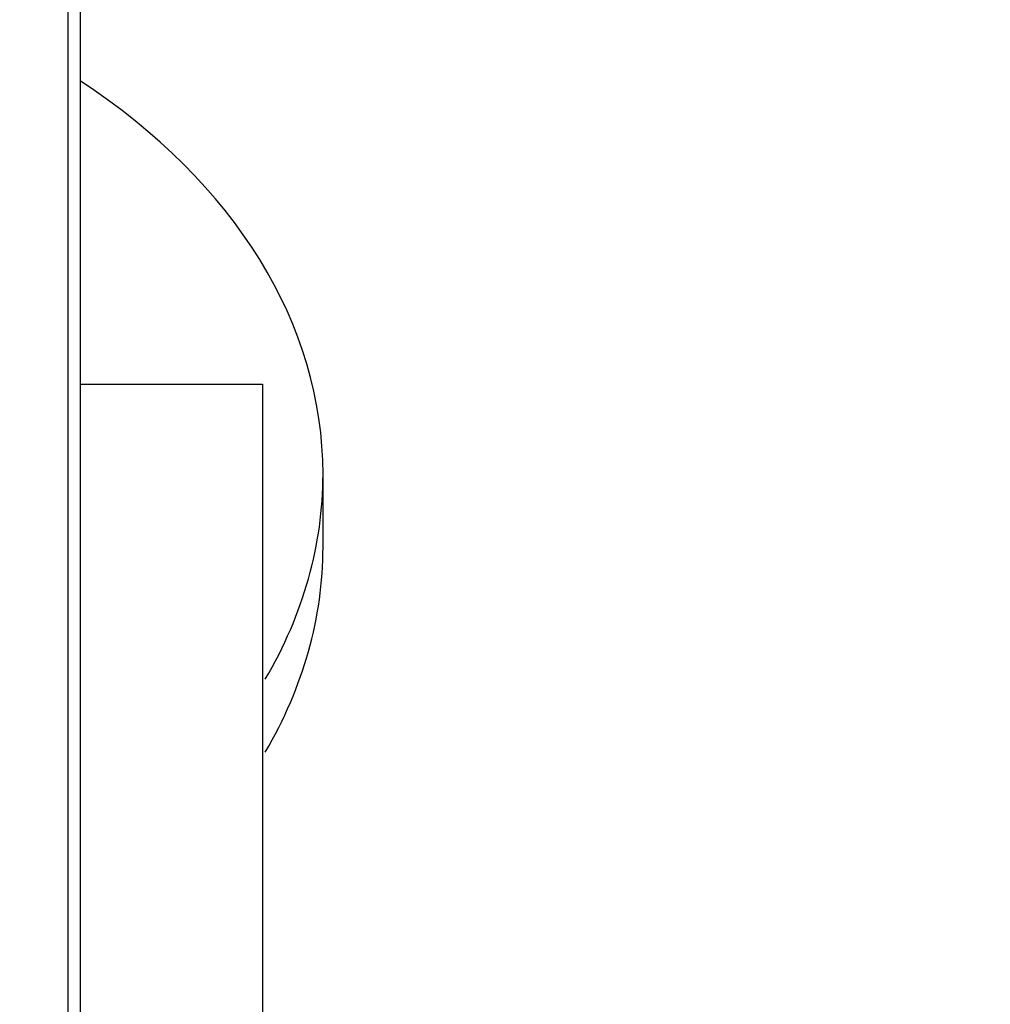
# Model space of a CAD drawing. Header units: inches. Extents: x 0 to 20790, y -12 to 14700.
# Tile 152 of 256: x 7910 to 8070, y 9746 to 9908. Entities that reach past the tile are written whole.
import ezdxf

# ---------------------------------------------------------------- set-up
doc = ezdxf.new("R2010")
doc.units = ezdxf.units.IN
doc.layers.add('1', color=7, linetype='Continuous', true_color=0xffffff)
doc.layers.add('254', color=7, linetype='Continuous', true_color=0xffffff)
doc.styles.add('latin_extended', font='simplex.shx')
doc.dimstyles.get("Standard").update_dxf_attribs({"dimtxt": 0.18, "dimasz": 0.18, "dimexe": 0.18, "dimexo": 0.0625, "dimgap": 0.09, "dimtad": 0, "dimtih": 1, "dimtoh": 1, "dimdec": 4, "dimzin": 0, "dimdsep": 46, "dimtxsty": 'Standard', "dimcen": 0.09, "dimadec": 0, "dimazin": 0, "dimtfac": 1, "dimtdec": 4, "dimtofl": 0, "dimtmove": 0, "dimatfit": 3, "dimfxl": 1, "dimtolj": 1, "dimtzin": 0, "dimarcsym": 0})

# ---------------------------------------------------------------- blocks, each defined once
blk = doc.blocks.new('_U12')
at = {"layer": '254', "color": 3, "linetype": 'Continuous', "lineweight": 13, "transparency": 16777216}
for p, q in [((1084.96, 11094.09), (1084.96, 8079.95)), ((8069.96, 9257.09), (8069.96, 8079.95)), ((1207.46, 8114.95), (7947.46, 8114.95))]:
    blk.add_line(p, q, dxfattribs=at)
at = {"layer": '254', "color": 3, "transparency": 16777216}
for points in [[(1207.46, 8135.36), (1207.46, 8094.53), (1084.96, 8114.95)], [(7947.46, 8094.53), (7947.46, 8135.36), (8069.96, 8114.95)]]:
    blk.add_solid(points, dxfattribs=at)
at = {"layer": 'Defpoints', "color": 0, "transparency": 16777216}
for p in [(1084.96, 11129.09), (8069.96, 9292.09), (8069.96, 8114.95)]:
    blk.add_point(p, dxfattribs=at)
at = {"layer": '254', "color": 2, "lineweight": 13, "transparency": 16777216, "insert": (4361.62, 8298.7), "char_height": 122.5, "attachment_point": 1, "style": 'latin_extended'}
blk.add_mtext('\\A1;6985', dxfattribs=at)

msp = doc.modelspace()

# ---------------------------------------------------------------- linework, layer by layer
at = {"layer": '1', "color": 2, "linetype": 'Continuous', "lineweight": 25}
for p, q in [((7917.956, 9479.601), (7917.956, 10557.592)), ((7919.956, 9479.605), (7919.956, 10555.592)), ((7919.952, 9847.734), (7949.956, 9847.734)), ((7949.956, 9847.734), (7949.956, 9710.877)), ((7959.956, 9820.894), (7959.956, 9832.915)), ((7959.956, 9820.894), (7959.956, 9820.903))]:
    msp.add_line(p, q, dxfattribs=at)
for centre, start_param, end_param in [((7834.956, 9832.915), 0, 0.8230973), ((7834.956, 9832.915), 5.8904862, 6.2831853), ((7834.956, 9820.894), 5.8904862, 6.2831853)]:
    msp.add_ellipse(centre, major_axis=(125, 0), ratio=0.7071068, start_param=start_param, end_param=end_param, dxfattribs=at)

# ---------------------------------------------------------------- dimensions: what is measured, and where the dimension line sits
at = {"layer": '254', "color": 2, "linetype": 'Continuous', "lineweight": 13}
dim = msp.add_linear_dim(base=(8069.956, 8114.946), p1=(1084.956, 11129.092), p2=(8069.956, 9292.092), dimstyle='Standard', override={"dimscale": 35, "dimtxt": 3.5, "dimasz": 3.5, "dimexe": 1, "dimexo": 1, "dimgap": 1.75, "dimtad": 1, "dimtih": 1, "dimtoh": 0, "dimdec": 2, "dimlfac": 1, "dimzin": 8, "dimdsep": 46, "dimlunit": 2, "dimtxsty": 'latin_extended', "dimsah": 1, "dimse1": 0, "dimse2": 0, "dimsd1": 0, "dimsd2": 0, "dimclrd": 3, "dimclre": 3, "dimclrt": 2, "dimtol": 0, "dimtm": -0.1, "dimtfac": 0.714286, "dimtdec": 3, "dimtofl": 1, "dimtmove": 0, "dimtzin": 8, "dimlwd": 13, "dimlwe": 13}, dxfattribs=at)
dim.commit()
dim.dimension.update_dxf_attribs({"geometry": '_U12', "text_midpoint": (4577.456, 8114.946), "dimtype": 160})

doc.saveas('drawing.dxf')
